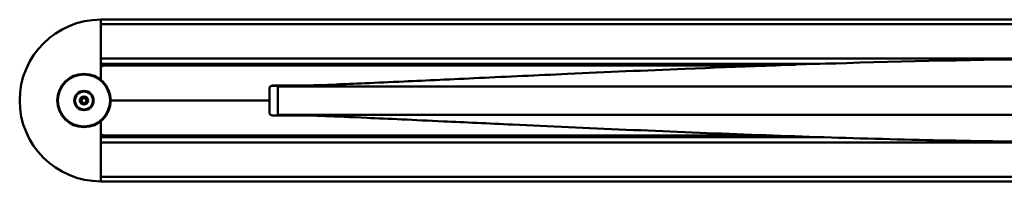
# Model space of a CAD drawing. Header units: millimetres. Extents: x 769 to 2336, y 1112 to 2601.
# Tile 1 of 14: x 769 to 1063, y 1117 to 1166. Entities that reach past the tile are written whole.
import ezdxf

# ---------------------------------------------------------------- set-up
doc = ezdxf.new("R2010")
doc.units = ezdxf.units.MM
doc.header["$LTSCALE"] = 10
doc.layers.add('Visibile (ISO)', color=7, linetype='Continuous', lineweight=50)

msp = doc.modelspace()

# ---------------------------------------------------------------- linework, layer by layer
at = {"layer": 'Visibile (ISO)'}
for p, q in [((792.93, 1165.95), (792.93, 1165.75)), ((792.93, 1165.95), (1533.43, 1165.95)), ((792.93, 1165.75), (792.93, 1164.76)), ((792.93, 1147.95), (792.93, 1165.7)), ((1533.43, 1164.56), (792.93, 1164.56)), ((792.93, 1154.35), (1533.43, 1154.35)), ((792.93, 1154.15), (792.93, 1152.89)), ((1008.2, 1152.69), (792.93, 1152.69)), ((802.73, 1152.37), (792.93, 1152.45)), ((793.93, 1152.21), (994.04, 1152.21)), ((959.32, 1152.45), (1000.93, 1152.45)), ((843.43, 1145.21), (843.43, 1141.71)), ((853.94, 1146.15), (844.09, 1146.15)), ((855.64, 1146.21), (844.43, 1146.21)), ((845.93, 1137.45), (845.93, 1145.95)), ((980.82, 1145.95), (980.82, 1145.95)), ((992.59, 1145.95), (988.79, 1145.95)), ((996.42, 1145.95), (992.59, 1145.95)), ((1000.3, 1145.95), (996.42, 1145.95)), ((1004.22, 1145.95), (1000.3, 1145.95)), ((1008.17, 1145.95), (1004.22, 1145.95)), ((1012.16, 1145.95), (1008.17, 1145.95)), ((1014.5, 1145.95), (1012.16, 1145.95)), ((1016.86, 1145.95), (1014.5, 1145.95)), ((1019.22, 1145.95), (1016.86, 1145.95)), ((1021.6, 1145.95), (1019.22, 1145.95)), ((1023.99, 1145.95), (1021.6, 1145.95)), ((1026.39, 1145.95), (1023.99, 1145.95)), ((1031.22, 1145.95), (1026.39, 1145.95)), ((1036.09, 1145.95), (1031.22, 1145.95)), ((1040.99, 1145.95), (1036.09, 1145.95)), ((1045.93, 1145.95), (1040.99, 1145.95)), ((1050.9, 1145.95), (1045.93, 1145.95)), ((1055.91, 1145.95), (1050.9, 1145.95)), ((1060.95, 1145.95), (1055.91, 1145.95)), ((1066.01, 1145.95), (1060.95, 1145.95)), ((843.43, 1141.71), (795.93, 1141.71)), ((843.43, 1141.71), (795.93, 1141.71)), ((843.43, 1138.21), (843.43, 1141.71)), ((792.93, 1117.7), (792.93, 1135.46)), ((844.15, 1137.25), (853.95, 1137.25)), ((855.1, 1137.21), (844.43, 1137.21)), ((877.14, 1137.45), (876.31, 1137.45)), ((877.98, 1137.45), (877.14, 1137.45)), ((882.4, 1137.45), (881.52, 1137.45)), ((883.3, 1137.45), (882.4, 1137.45)), ((884.2, 1137.45), (883.3, 1137.45)), ((885.12, 1137.45), (884.2, 1137.45)), ((980.82, 1137.45), (980.82, 1137.45)), ((992.59, 1137.45), (988.79, 1137.45)), ((996.42, 1137.45), (992.59, 1137.45)), ((1000.3, 1137.45), (996.42, 1137.45)), ((1004.22, 1137.45), (1000.3, 1137.45)), ((1008.17, 1137.45), (1004.22, 1137.45)), ((1012.16, 1137.45), (1008.17, 1137.45)), ((1014.5, 1137.45), (1012.16, 1137.45)), ((1016.86, 1137.45), (1014.5, 1137.45)), ((1019.22, 1137.45), (1016.86, 1137.45)), ((1021.6, 1137.45), (1019.22, 1137.45)), ((1023.99, 1137.45), (1021.6, 1137.45)), ((1026.39, 1137.45), (1023.99, 1137.45)), ((1031.22, 1137.45), (1026.39, 1137.45)), ((1036.09, 1137.45), (1031.22, 1137.45)), ((1040.99, 1137.45), (1036.09, 1137.45)), ((1045.93, 1137.45), (1040.99, 1137.45)), ((1050.9, 1137.45), (1045.93, 1137.45)), ((1055.91, 1137.45), (1050.9, 1137.45)), ((1060.95, 1137.45), (1055.91, 1137.45)), ((1066.01, 1137.45), (1060.95, 1137.45)), ((792.93, 1130.95), (802.73, 1131.04)), ((792.93, 1130.71), (1008.21, 1130.71)), ((792.93, 1130.51), (792.93, 1129.26)), ((793.93, 1131.21), (993.49, 1131.21)), ((1000.93, 1130.95), (959.32, 1130.95)), ((1533.43, 1129.06), (792.93, 1129.06)), ((792.93, 1118.85), (1533.43, 1118.85)), ((792.93, 1118.65), (792.93, 1117.65)), ((792.93, 1117.65), (792.93, 1117.45)), ((1533.43, 1117.45), (792.93, 1117.45))]:
    msp.add_line(p, q, dxfattribs=at)
for radius in [8, 7.8, 2.9, 2.7, 1.23, 0.75]:
    msp.add_circle((787.93, 1141.7), radius, dxfattribs=at)
for centre, radius, start, end in [((792.93, 1141.7), 24.25, 90, 270), ((793.93, 1151.21), 1, 90, 180), ((802.73, 1152.17), 0.2, 13.159, 89.5), ((959.32, 1151.45), 1, 90, 130.55), ((844.43, 1145.21), 1, 90, 180), ((844.43, 1145.19), 1, 106.2602, 180), ((844.43, 1138.21), 1, 180, 270), ((793.93, 1132.21), 1, 180, 270), ((802.73, 1131.24), 0.2, 270.5, 352.6659), ((959.32, 1131.95), 1, 227.7503, 270)]:
    msp.add_arc(centre, radius, start, end, dxfattribs=at)
for points, knots in [([(846.09, 1145.96), (847.52, 1145.97), (848.85, 1146), (852.59, 1146.1), (856.4, 1146.23), (868.35, 1146.72), (875.17, 1147.01), (890.44, 1147.71), (898.17, 1148.07), (914.71, 1148.85), (923.64, 1149.26), (944.2, 1150.2), (956.01, 1150.72), (983.84, 1151.86), (1000.01, 1152.46), (1038.08, 1153.59), (1060.11, 1154.03), (1106.43, 1154.31), (1130.78, 1154.05), (1178.54, 1152.94), (1202.07, 1152.1), (1247.42, 1150.23), (1269.97, 1149.17), (1295.23, 1148), (1300.74, 1147.74), (1312.82, 1147.18), (1318.86, 1146.91), (1328.16, 1146.52), (1331.78, 1146.37), (1337.88, 1146.14), (1339.82, 1146.08), (1342.55, 1146.01), (1343.42, 1145.99), (1344.94, 1145.96), (1345.32, 1145.96), (1345.68, 1145.96)], [0, 0, 0, 0, 4.693208, 4.693208, 9.69309, 9.69309, 13.291414, 13.291414, 16.074856, 16.074856, 18.957536, 18.957536, 22.600918, 22.600918, 27.500553, 27.500553, 34.110368, 34.110368, 41.399665, 41.399665, 48.497801, 48.497801, 55.327631, 55.327631, 57.354718, 57.354718, 60.242494, 60.242494, 62.965086, 62.965086, 66.199587, 66.199587, 69.848553, 69.848553, 71.112961, 71.112961, 71.112961, 71.112961]), ([(895.81, 1145.95), (895.51, 1145.95), (895.22, 1145.95), (894.62, 1145.95), (894.33, 1145.95), (894.03, 1145.95)], [-0.33852, -0.33852, -0.33852, -0.33852, -0.1692688, -0.1692688, -0.0000175, -0.0000175, -0.0000175, -0.0000175]), ([(910.82, 1145.95), (910.48, 1145.95), (910.15, 1145.95), (909.47, 1145.95), (909.14, 1145.95), (908.8, 1145.95)], [-0.3145289, -0.3145289, -0.3145289, -0.3145289, -0.1572671, -0.1572671, -0.0000054, -0.0000054, -0.0000054, -0.0000054]), ([(912.88, 1145.95), (912.54, 1145.95), (912.2, 1145.95), (911.51, 1145.95), (911.16, 1145.95), (910.82, 1145.95)], [-0.3144777, -0.3144777, -0.3144777, -0.3144777, -0.1572449, -0.1572449, -0.0000121, -0.0000121, -0.0000121, -0.0000121]), ([(914.99, 1145.95), (914.64, 1145.95), (914.29, 1145.95), (913.59, 1145.95), (913.24, 1145.95), (912.88, 1145.95)], [-0.314497, -0.314497, -0.314497, -0.314497, -0.1572577, -0.1572577, -0.0000185, -0.0000185, -0.0000185, -0.0000185]), ([(917.15, 1145.95), (916.79, 1145.95), (916.43, 1145.95), (915.71, 1145.95), (915.35, 1145.95), (914.99, 1145.95)], [-0.3146079, -0.3146079, -0.3146079, -0.3146079, -0.1573114, -0.1573114, -0.0000241, -0.0000241, -0.0000241, -0.0000241]), ([(919.35, 1145.95), (918.98, 1145.95), (918.62, 1145.95), (917.88, 1145.95), (917.52, 1145.95), (917.15, 1145.95)], [-0.3147459, -0.3147459, -0.3147459, -0.3147459, -0.1573872, -0.1573872, -0.0000285, -0.0000285, -0.0000285, -0.0000285]), ([(921.59, 1145.95), (921.22, 1145.95), (920.85, 1145.95), (920.1, 1145.95), (919.72, 1145.95), (919.35, 1145.95)], [-0.3149823, -0.3149823, -0.3149823, -0.3149823, -0.1575068, -0.1575068, -0.0000313, -0.0000313, -0.0000313, -0.0000313]), ([(924.12, 1145.95), (923.7, 1145.95), (923.28, 1145.95), (922.44, 1145.95), (922.02, 1145.95), (921.59, 1145.95)], [-0.3471103, -0.3471103, -0.3471103, -0.3471103, -0.1735666, -0.1735666, -0.0000324, -0.0000324, -0.0000324, -0.0000324]), ([(926.7, 1145.95), (926.27, 1145.95), (925.84, 1145.95), (924.98, 1145.95), (924.55, 1145.95), (924.12, 1145.95)], [-0.3475619, -0.3475619, -0.3475619, -0.3475619, -0.1737967, -0.1737967, -0.0000316, -0.0000316, -0.0000316, -0.0000316]), ([(929.33, 1145.95), (928.9, 1145.95), (928.46, 1145.95), (927.58, 1145.95), (927.14, 1145.95), (926.7, 1145.95)], [-0.3481125, -0.3481125, -0.3481125, -0.3481125, -0.1740708, -0.1740708, -0.000029, -0.000029, -0.000029, -0.000029]), ([(932.02, 1145.95), (931.57, 1145.95), (931.13, 1145.95), (930.23, 1145.95), (929.78, 1145.95), (929.33, 1145.95)], [-0.3487525, -0.3487525, -0.3487525, -0.3487525, -0.1743888, -0.1743888, -0.0000251, -0.0000251, -0.0000251, -0.0000251]), ([(934.77, 1145.95), (934.31, 1145.95), (933.85, 1145.95), (932.94, 1145.95), (932.48, 1145.95), (932.02, 1145.95)], [-0.3494922, -0.3494922, -0.3494922, -0.3494922, -0.1747562, -0.1747562, -0.0000202, -0.0000202, -0.0000202, -0.0000202]), ([(937.56, 1145.95), (937.09, 1145.95), (936.63, 1145.95), (935.7, 1145.95), (935.23, 1145.95), (934.77, 1145.95)], [-0.3503275, -0.3503275, -0.3503275, -0.3503275, -0.1751712, -0.1751712, -0.0000149, -0.0000149, -0.0000149, -0.0000149]), ([(940.41, 1145.95), (939.93, 1145.95), (939.46, 1145.95), (938.51, 1145.95), (938.04, 1145.95), (937.56, 1145.95)], [-0.3512533, -0.3512533, -0.3512533, -0.3512533, -0.1756312, -0.1756312, -0.0000092, -0.0000092, -0.0000092, -0.0000092]), ([(943.31, 1145.95), (942.83, 1145.95), (942.34, 1145.95), (941.38, 1145.95), (940.89, 1145.95), (940.41, 1145.95)], [-0.3522795, -0.3522795, -0.3522795, -0.3522795, -0.1761416, -0.1761416, -0.0000036, -0.0000036, -0.0000036, -0.0000036]), ([(946.26, 1145.95), (945.77, 1145.95), (945.28, 1145.95), (944.29, 1145.95), (943.8, 1145.95), (943.31, 1145.95)], [-0.3534026, -0.3534026, -0.3534026, -0.3534026, -0.1767032, -0.1767032, -0.0000037, -0.0000037, -0.0000037, -0.0000037]), ([(949.26, 1145.95), (948.76, 1145.95), (948.26, 1145.95), (947.26, 1145.95), (946.76, 1145.95), (946.26, 1145.95)], [-0.3546214, -0.3546214, -0.3546214, -0.3546214, -0.177315, -0.177315, -0.0000086, -0.0000086, -0.0000086, -0.0000086]), ([(952.31, 1145.95), (951.81, 1145.95), (951.3, 1145.95), (950.28, 1145.95), (949.77, 1145.95), (949.26, 1145.95)], [-0.3559232, -0.3559232, -0.3559232, -0.3559232, -0.177968, -0.177968, -0.0000127, -0.0000127, -0.0000127, -0.0000127]), ([(955.16, 1145.95), (954.68, 1145.95), (954.21, 1145.95), (953.26, 1145.95), (952.79, 1145.95), (952.31, 1145.95)], [-0.327482, -0.327482, -0.327482, -0.327482, -0.1637491, -0.1637491, -0.0000163, -0.0000163, -0.0000163, -0.0000163]), ([(958.04, 1145.95), (957.56, 1145.95), (957.08, 1145.95), (956.12, 1145.95), (955.64, 1145.95), (955.16, 1145.95)], [-0.3286988, -0.3286988, -0.3286988, -0.3286988, -0.1643588, -0.1643588, -0.0000188, -0.0000188, -0.0000188, -0.0000188]), ([(960.96, 1145.95), (960.47, 1145.95), (959.99, 1145.95), (959.01, 1145.95), (958.52, 1145.95), (958.04, 1145.95)], [-0.3299798, -0.3299798, -0.3299798, -0.3299798, -0.1650003, -0.1650003, -0.0000208, -0.0000208, -0.0000208, -0.0000208]), ([(963.92, 1145.95), (963.43, 1145.95), (962.93, 1145.95), (961.95, 1145.95), (961.45, 1145.95), (960.96, 1145.95)], [-0.331304, -0.331304, -0.331304, -0.331304, -0.1656632, -0.1656632, -0.0000225, -0.0000225, -0.0000225, -0.0000225]), ([(966.92, 1145.95), (966.42, 1145.95), (965.92, 1145.95), (964.92, 1145.95), (964.42, 1145.95), (963.92, 1145.95)], [-0.332679, -0.332679, -0.332679, -0.332679, -0.1663514, -0.1663514, -0.0000239, -0.0000239, -0.0000239, -0.0000239]), ([(988.79, 1145.95), (988.16, 1145.95), (987.54, 1145.95), (986.29, 1145.95), (985.66, 1145.95), (985.04, 1145.95)], [-0.3970938, -0.3970938, -0.3970938, -0.3970938, -0.1985719, -0.1985719, -0.00005, -0.00005, -0.00005, -0.00005]), ([(1345.68, 1137.45), (1344.25, 1137.44), (1343.04, 1137.41), (1339.37, 1137.31), (1336.57, 1137.22), (1327.39, 1136.86), (1321.6, 1136.61), (1307.53, 1135.98), (1299.69, 1135.62), (1283.48, 1134.86), (1275.1, 1134.47), (1256.05, 1133.59), (1245.19, 1133.1), (1219.65, 1132.01), (1204.84, 1131.43), (1169.66, 1130.24), (1149.18, 1129.71), (1104.32, 1129.1), (1079.83, 1129.14), (1032.08, 1129.93), (1008.7, 1130.63), (961.94, 1132.39), (938.11, 1133.47), (909.04, 1134.82), (902.03, 1135.15), (886.74, 1135.86), (878.81, 1136.23), (867.53, 1136.72), (863.46, 1136.89), (856.54, 1137.16), (853.99, 1137.25), (850.41, 1137.37), (849.66, 1137.39), (847.7, 1137.43), (846.84, 1137.44), (846.09, 1137.45)], [0, 0, 0, 0, 5.000158, 5.000158, 8.97564, 8.97564, 12.562652, 12.562652, 15.559589, 15.559589, 18.313529, 18.313529, 21.693595, 21.693595, 26.199965, 26.199965, 32.359513, 32.359513, 39.678991, 39.678991, 46.716608, 46.716608, 53.920917, 53.920917, 56.297909, 56.297909, 59.527116, 59.527116, 62.228871, 62.228871, 65.252641, 65.252641, 68.684724, 68.684724, 71.127811, 71.127811, 71.127811, 71.127811]), ([(895.81, 1137.45), (895.51, 1137.45), (895.22, 1137.45), (894.62, 1137.45), (894.33, 1137.45), (894.03, 1137.45)], [0.0000319, 0.0000319, 0.0000319, 0.0000319, 0.1692831, 0.1692831, 0.3385344, 0.3385344, 0.3385344, 0.3385344]), ([(910.82, 1137.45), (910.48, 1137.45), (910.15, 1137.45), (909.47, 1137.45), (909.14, 1137.45), (908.8, 1137.45)], [0.0000058, 0.0000058, 0.0000058, 0.0000058, 0.1572675, 0.1572675, 0.3145292, 0.3145292, 0.3145292, 0.3145292]), ([(912.88, 1137.45), (912.54, 1137.45), (912.2, 1137.45), (911.51, 1137.45), (911.16, 1137.45), (910.82, 1137.45)], [0.0000027, 0.0000027, 0.0000027, 0.0000027, 0.1572354, 0.1572354, 0.3144682, 0.3144682, 0.3144682, 0.3144682]), ([(914.99, 1137.45), (914.64, 1137.45), (914.29, 1137.45), (913.59, 1137.45), (913.24, 1137.45), (912.88, 1137.45)], [0.0000083, 0.0000083, 0.0000083, 0.0000083, 0.1572475, 0.1572475, 0.3144867, 0.3144867, 0.3144867, 0.3144867]), ([(917.15, 1137.45), (916.79, 1137.45), (916.43, 1137.45), (915.71, 1137.45), (915.35, 1137.45), (914.99, 1137.45)], [0.0000127, 0.0000127, 0.0000127, 0.0000127, 0.1572934, 0.1572934, 0.3145649, 0.3145649, 0.3145649, 0.3145649]), ([(919.35, 1137.45), (918.98, 1137.45), (918.62, 1137.45), (917.88, 1137.45), (917.52, 1137.45), (917.15, 1137.45)], [0.0000155, 0.0000155, 0.0000155, 0.0000155, 0.1573741, 0.1573741, 0.3147328, 0.3147328, 0.3147328, 0.3147328]), ([(921.59, 1137.45), (921.22, 1137.45), (920.85, 1137.45), (920.1, 1137.45), (919.72, 1137.45), (919.35, 1137.45)], [0.0000165, 0.0000165, 0.0000165, 0.0000165, 0.1574919, 0.1574919, 0.3149674, 0.3149674, 0.3149674, 0.3149674]), ([(924.12, 1137.45), (923.7, 1137.45), (923.28, 1137.45), (922.44, 1137.45), (922.02, 1137.45), (921.59, 1137.45)], [0.0000158, 0.0000158, 0.0000158, 0.0000158, 0.1735515, 0.1735515, 0.3470779, 0.3470779, 0.3470779, 0.3470779]), ([(926.7, 1137.45), (926.27, 1137.45), (925.84, 1137.45), (924.98, 1137.45), (924.55, 1137.45), (924.12, 1137.45)], [0.0000132, 0.0000132, 0.0000132, 0.0000132, 0.1737784, 0.1737784, 0.3475435, 0.3475435, 0.3475435, 0.3475435]), ([(929.33, 1137.45), (928.9, 1137.45), (928.46, 1137.45), (927.58, 1137.45), (927.14, 1137.45), (926.7, 1137.45)], [0.0000093, 0.0000093, 0.0000093, 0.0000093, 0.174051, 0.174051, 0.3480928, 0.3480928, 0.3480928, 0.3480928]), ([(932.02, 1137.45), (931.57, 1137.45), (931.13, 1137.45), (930.23, 1137.45), (929.78, 1137.45), (929.33, 1137.45)], [0.0000044, 0.0000044, 0.0000044, 0.0000044, 0.1743681, 0.1743681, 0.3487319, 0.3487319, 0.3487319, 0.3487319]), ([(934.77, 1137.45), (934.31, 1137.45), (933.85, 1137.45), (932.94, 1137.45), (932.48, 1137.45), (932.02, 1137.45)], [0.000003, 0.000003, 0.000003, 0.000003, 0.174739, 0.174739, 0.349475, 0.349475, 0.349475, 0.349475]), ([(937.56, 1137.45), (937.09, 1137.45), (936.63, 1137.45), (935.7, 1137.45), (935.23, 1137.45), (934.77, 1137.45)], [0.0000087, 0.0000087, 0.0000087, 0.0000087, 0.1751651, 0.1751651, 0.3503214, 0.3503214, 0.3503214, 0.3503214]), ([(940.41, 1137.45), (939.93, 1137.45), (939.46, 1137.45), (938.51, 1137.45), (938.04, 1137.45), (937.56, 1137.45)], [0.0000142, 0.0000142, 0.0000142, 0.0000142, 0.1756364, 0.1756364, 0.3512585, 0.3512585, 0.3512585, 0.3512585]), ([(943.31, 1137.45), (942.83, 1137.45), (942.34, 1137.45), (941.38, 1137.45), (940.89, 1137.45), (940.41, 1137.45)], [0.0000196, 0.0000196, 0.0000196, 0.0000196, 0.1761576, 0.1761576, 0.3522956, 0.3522956, 0.3522956, 0.3522956]), ([(946.26, 1137.45), (945.77, 1137.45), (945.28, 1137.45), (944.29, 1137.45), (943.8, 1137.45), (943.31, 1137.45)], [0.0000245, 0.0000245, 0.0000245, 0.0000245, 0.176724, 0.176724, 0.3534234, 0.3534234, 0.3534234, 0.3534234]), ([(949.26, 1137.45), (948.76, 1137.45), (948.26, 1137.45), (947.26, 1137.45), (946.76, 1137.45), (946.26, 1137.45)], [0.0000286, 0.0000286, 0.0000286, 0.0000286, 0.1773351, 0.1773351, 0.3546415, 0.3546415, 0.3546415, 0.3546415]), ([(952.31, 1137.45), (951.81, 1137.45), (951.3, 1137.45), (950.28, 1137.45), (949.77, 1137.45), (949.26, 1137.45)], [0.0000322, 0.0000322, 0.0000322, 0.0000322, 0.1779874, 0.1779874, 0.3559427, 0.3559427, 0.3559427, 0.3559427]), ([(955.16, 1137.45), (954.68, 1137.45), (954.21, 1137.45), (953.26, 1137.45), (952.79, 1137.45), (952.31, 1137.45)], [0.0000346, 0.0000346, 0.0000346, 0.0000346, 0.1637675, 0.1637675, 0.3275004, 0.3275004, 0.3275004, 0.3275004]), ([(958.04, 1137.45), (957.56, 1137.45), (957.08, 1137.45), (956.12, 1137.45), (955.64, 1137.45), (955.16, 1137.45)], [0.0000367, 0.0000367, 0.0000367, 0.0000367, 0.1643767, 0.1643767, 0.3287167, 0.3287167, 0.3287167, 0.3287167]), ([(960.96, 1137.45), (960.47, 1137.45), (959.99, 1137.45), (959.01, 1137.45), (958.52, 1137.45), (958.04, 1137.45)], [0.0000384, 0.0000384, 0.0000384, 0.0000384, 0.1650178, 0.1650178, 0.3299973, 0.3299973, 0.3299973, 0.3299973]), ([(963.92, 1137.45), (963.43, 1137.45), (962.93, 1137.45), (961.95, 1137.45), (961.45, 1137.45), (960.96, 1137.45)], [0.0000398, 0.0000398, 0.0000398, 0.0000398, 0.1656805, 0.1656805, 0.3313213, 0.3313213, 0.3313213, 0.3313213]), ([(966.92, 1137.45), (966.42, 1137.45), (965.92, 1137.45), (964.92, 1137.45), (964.42, 1137.45), (963.92, 1137.45)], [0.0000347, 0.0000347, 0.0000347, 0.0000347, 0.1663623, 0.1663623, 0.3326898, 0.3326898, 0.3326898, 0.3326898]), ([(988.79, 1137.45), (988.16, 1137.45), (987.54, 1137.45), (986.29, 1137.45), (985.66, 1137.45), (985.04, 1137.45)], [0.0000702, 0.0000702, 0.0000702, 0.0000702, 0.1985921, 0.1985921, 0.397114, 0.397114, 0.397114, 0.397114])]:
    msp.add_open_spline(points, degree=3, knots=knots, dxfattribs=at)
for points in [[(845.97, 1145.95), (845.96, 1145.95), (845.94, 1145.95), (845.93, 1145.95)], [(846.11, 1145.95), (846.05, 1145.95), (846, 1145.95), (845.97, 1145.95)], [(846.31, 1145.95), (846.23, 1145.95), (846.17, 1145.95), (846.11, 1145.95)], [(846.58, 1145.95), (846.48, 1145.95), (846.39, 1145.95), (846.31, 1145.95)], [(846.75, 1145.95), (846.69, 1145.95), (846.64, 1145.95), (846.58, 1145.95)], [(846.94, 1145.95), (846.88, 1145.95), (846.81, 1145.95), (846.75, 1145.95)], [(847.15, 1145.95), (847.08, 1145.95), (847.01, 1145.95), (846.94, 1145.95)], [(847.38, 1145.95), (847.3, 1145.95), (847.22, 1145.95), (847.15, 1145.95)], [(847.72, 1145.95), (847.6, 1145.95), (847.49, 1145.95), (847.38, 1145.95)], [(848.11, 1145.95), (847.97, 1145.95), (847.84, 1145.95), (847.72, 1145.95)], [(848.54, 1145.95), (848.39, 1145.95), (848.24, 1145.95), (848.11, 1145.95)], [(849.12, 1145.95), (848.91, 1145.95), (848.72, 1145.95), (848.54, 1145.95)], [(849.43, 1145.95), (849.32, 1145.95), (849.22, 1145.95), (849.12, 1145.95)], [(849.77, 1145.95), (849.65, 1145.95), (849.54, 1145.95), (849.43, 1145.95)], [(850.31, 1145.95), (850.12, 1145.95), (849.94, 1145.95), (849.77, 1145.95)], [(850.9, 1145.95), (850.69, 1145.95), (850.5, 1145.95), (850.31, 1145.95)], [(851.53, 1145.95), (851.31, 1145.95), (851.1, 1145.95), (850.9, 1145.95)], [(852.22, 1145.95), (851.98, 1145.95), (851.75, 1145.95), (851.53, 1145.95)], [(853.06, 1145.95), (852.77, 1145.95), (852.49, 1145.95), (852.22, 1145.95)], [(853.51, 1145.95), (853.35, 1145.95), (853.2, 1145.95), (853.06, 1145.95)], [(853.98, 1145.95), (853.82, 1145.95), (853.66, 1145.95), (853.51, 1145.95)], [(854.45, 1145.95), (854.29, 1145.95), (854.13, 1145.95), (853.98, 1145.95)], [(854.95, 1145.95), (854.78, 1145.95), (854.61, 1145.95), (854.45, 1145.95)], [(855.74, 1145.95), (855.47, 1145.95), (855.2, 1145.95), (854.95, 1145.95)], [(856.58, 1145.95), (856.29, 1145.95), (856.01, 1145.95), (855.74, 1145.95)], [(857.47, 1145.95), (857.16, 1145.95), (856.87, 1145.95), (856.58, 1145.95)], [(858.42, 1145.95), (858.09, 1145.95), (857.78, 1145.95), (857.47, 1145.95)], [(859.51, 1145.95), (859.13, 1145.95), (858.77, 1145.95), (858.42, 1145.95)], [(860.1, 1145.95), (859.9, 1145.95), (859.7, 1145.95), (859.51, 1145.95)], [(860.7, 1145.95), (860.5, 1145.95), (860.29, 1145.95), (860.1, 1145.95)], [(861.3, 1145.95), (861.1, 1145.95), (860.9, 1145.95), (860.7, 1145.95)], [(861.91, 1145.95), (861.71, 1145.95), (861.5, 1145.95), (861.3, 1145.95)], [(862.96, 1145.95), (862.6, 1145.95), (862.25, 1145.95), (861.91, 1145.95)], [(864.06, 1145.95), (863.68, 1145.95), (863.32, 1145.95), (862.96, 1145.95)], [(865.21, 1145.95), (864.82, 1145.95), (864.43, 1145.95), (864.06, 1145.95)], [(866.42, 1145.95), (866, 1145.95), (865.6, 1145.95), (865.21, 1145.95)], [(867.68, 1145.95), (867.25, 1145.95), (866.83, 1145.95), (866.42, 1145.95)], [(868.97, 1145.95), (868.53, 1145.95), (868.1, 1145.95), (867.68, 1145.95)], [(870.31, 1145.95), (869.85, 1145.95), (869.4, 1145.95), (868.97, 1145.95)], [(871.72, 1145.95), (871.24, 1145.95), (870.77, 1145.95), (870.31, 1145.95)], [(873.18, 1145.95), (872.68, 1145.95), (872.19, 1145.95), (871.72, 1145.95)], [(874.71, 1145.95), (874.19, 1145.95), (873.68, 1145.95), (873.18, 1145.95)], [(876.31, 1145.95), (875.77, 1145.95), (875.23, 1145.95), (874.71, 1145.95)], [(877.14, 1145.95), (876.86, 1145.95), (876.58, 1145.95), (876.31, 1145.95)], [(877.98, 1145.95), (877.69, 1145.95), (877.41, 1145.95), (877.14, 1145.95)], [(879.13, 1145.95), (878.74, 1145.95), (878.35, 1145.95), (877.98, 1145.95)], [(880.31, 1145.95), (879.91, 1145.95), (879.51, 1145.95), (879.13, 1145.95)], [(881.52, 1145.95), (881.11, 1145.95), (880.7, 1145.95), (880.31, 1145.95)], [(882.4, 1145.95), (882.11, 1145.95), (881.81, 1145.95), (881.52, 1145.95)], [(883.3, 1145.95), (883, 1145.95), (882.7, 1145.95), (882.4, 1145.95)], [(884.2, 1145.95), (883.9, 1145.95), (883.6, 1145.95), (883.3, 1145.95)], [(885.12, 1145.95), (884.81, 1145.95), (884.51, 1145.95), (884.2, 1145.95)], [(886.38, 1145.95), (885.96, 1145.95), (885.54, 1145.95), (885.12, 1145.95)], [(887.68, 1145.95), (887.24, 1145.95), (886.81, 1145.95), (886.38, 1145.95)], [(889, 1145.95), (888.55, 1145.95), (888.11, 1145.95), (887.68, 1145.95)], [(890.63, 1145.95), (890.08, 1145.95), (889.54, 1145.95), (889, 1145.95)], [(892.31, 1145.95), (891.74, 1145.95), (891.18, 1145.95), (890.63, 1145.95)], [(894.03, 1145.95), (893.46, 1145.95), (892.88, 1145.95), (892.31, 1145.95)], [(897.63, 1145.95), (897.01, 1145.95), (896.41, 1145.95), (895.81, 1145.95)], [(898.68, 1145.95), (898.33, 1145.95), (897.98, 1145.95), (897.63, 1145.95)], [(899.75, 1145.95), (899.39, 1145.95), (899.04, 1145.95), (898.68, 1145.95)], [(900.82, 1145.95), (900.46, 1145.95), (900.1, 1145.95), (899.75, 1145.95)], [(901.91, 1145.95), (901.54, 1145.95), (901.18, 1145.95), (900.82, 1145.95)], [(903.58, 1145.95), (903.01, 1145.95), (902.46, 1145.95), (901.91, 1145.95)], [(905.28, 1145.95), (904.71, 1145.95), (904.14, 1145.95), (903.58, 1145.95)], [(907.02, 1145.95), (906.44, 1145.95), (905.86, 1145.95), (905.28, 1145.95)], [(908.8, 1145.95), (908.21, 1145.95), (907.61, 1145.95), (907.02, 1145.95)], [(969.96, 1145.95), (968.94, 1145.95), (967.93, 1145.95), (966.92, 1145.95)], [(972.41, 1145.95), (971.59, 1145.95), (970.77, 1145.95), (969.96, 1145.95)], [(974.89, 1145.95), (974.06, 1145.95), (973.24, 1145.95), (972.41, 1145.95)], [(977.4, 1145.95), (976.56, 1145.95), (975.73, 1145.95), (974.89, 1145.95)], [(979.29, 1145.95), (978.66, 1145.95), (978.03, 1145.95), (977.4, 1145.95)], [(981.19, 1145.95), (980.56, 1145.95), (979.92, 1145.95), (979.29, 1145.95)], [(985.04, 1145.95), (983.75, 1145.95), (982.47, 1145.95), (981.19, 1145.95)], [(845.97, 1137.45), (845.96, 1137.45), (845.94, 1137.45), (845.93, 1137.45)], [(846.11, 1137.45), (846.05, 1137.45), (846, 1137.45), (845.97, 1137.45)], [(846.31, 1137.45), (846.23, 1137.45), (846.17, 1137.45), (846.11, 1137.45)], [(846.58, 1137.45), (846.48, 1137.45), (846.39, 1137.45), (846.31, 1137.45)], [(846.75, 1137.45), (846.69, 1137.45), (846.64, 1137.45), (846.58, 1137.45)], [(846.94, 1137.45), (846.88, 1137.45), (846.81, 1137.45), (846.75, 1137.45)], [(847.15, 1137.45), (847.08, 1137.45), (847.01, 1137.45), (846.94, 1137.45)], [(847.38, 1137.45), (847.3, 1137.45), (847.22, 1137.45), (847.15, 1137.45)], [(847.72, 1137.45), (847.6, 1137.45), (847.49, 1137.45), (847.38, 1137.45)], [(848.11, 1137.45), (847.97, 1137.45), (847.84, 1137.45), (847.72, 1137.45)], [(848.54, 1137.45), (848.39, 1137.45), (848.24, 1137.45), (848.11, 1137.45)], [(849.12, 1137.45), (848.91, 1137.45), (848.72, 1137.45), (848.54, 1137.45)], [(849.43, 1137.45), (849.32, 1137.45), (849.22, 1137.45), (849.12, 1137.45)], [(849.77, 1137.45), (849.65, 1137.45), (849.54, 1137.45), (849.43, 1137.45)], [(850.31, 1137.45), (850.12, 1137.45), (849.94, 1137.45), (849.77, 1137.45)], [(850.9, 1137.45), (850.69, 1137.45), (850.5, 1137.45), (850.31, 1137.45)], [(851.53, 1137.45), (851.31, 1137.45), (851.1, 1137.45), (850.9, 1137.45)], [(852.22, 1137.45), (851.98, 1137.45), (851.75, 1137.45), (851.53, 1137.45)], [(853.06, 1137.45), (852.77, 1137.45), (852.49, 1137.45), (852.22, 1137.45)], [(853.51, 1137.45), (853.35, 1137.45), (853.2, 1137.45), (853.06, 1137.45)], [(853.98, 1137.45), (853.82, 1137.45), (853.66, 1137.45), (853.51, 1137.45)], [(854.45, 1137.45), (854.29, 1137.45), (854.13, 1137.45), (853.98, 1137.45)], [(854.95, 1137.45), (854.78, 1137.45), (854.61, 1137.45), (854.45, 1137.45)], [(855.74, 1137.45), (855.47, 1137.45), (855.2, 1137.45), (854.95, 1137.45)], [(856.58, 1137.45), (856.29, 1137.45), (856.01, 1137.45), (855.74, 1137.45)], [(857.47, 1137.45), (857.16, 1137.45), (856.87, 1137.45), (856.58, 1137.45)], [(858.42, 1137.45), (858.09, 1137.45), (857.78, 1137.45), (857.47, 1137.45)], [(859.51, 1137.45), (859.13, 1137.45), (858.77, 1137.45), (858.42, 1137.45)], [(860.1, 1137.45), (859.9, 1137.45), (859.7, 1137.45), (859.51, 1137.45)], [(860.7, 1137.45), (860.5, 1137.45), (860.29, 1137.45), (860.1, 1137.45)], [(861.3, 1137.45), (861.1, 1137.45), (860.9, 1137.45), (860.7, 1137.45)], [(861.91, 1137.45), (861.71, 1137.45), (861.5, 1137.45), (861.3, 1137.45)], [(862.96, 1137.45), (862.6, 1137.45), (862.25, 1137.45), (861.91, 1137.45)], [(864.06, 1137.45), (863.68, 1137.45), (863.32, 1137.45), (862.96, 1137.45)], [(865.21, 1137.45), (864.82, 1137.45), (864.43, 1137.45), (864.06, 1137.45)], [(866.42, 1137.45), (866, 1137.45), (865.6, 1137.45), (865.21, 1137.45)], [(867.68, 1137.45), (867.25, 1137.45), (866.83, 1137.45), (866.42, 1137.45)], [(868.97, 1137.45), (868.53, 1137.45), (868.1, 1137.45), (867.68, 1137.45)], [(870.31, 1137.45), (869.85, 1137.45), (869.4, 1137.45), (868.97, 1137.45)], [(871.72, 1137.45), (871.24, 1137.45), (870.77, 1137.45), (870.31, 1137.45)], [(873.18, 1137.45), (872.68, 1137.45), (872.19, 1137.45), (871.72, 1137.45)], [(874.71, 1137.45), (874.19, 1137.45), (873.68, 1137.45), (873.18, 1137.45)], [(876.31, 1137.45), (875.77, 1137.45), (875.23, 1137.45), (874.71, 1137.45)], [(879.13, 1137.45), (878.74, 1137.45), (878.35, 1137.45), (877.98, 1137.45)], [(880.31, 1137.45), (879.91, 1137.45), (879.51, 1137.45), (879.13, 1137.45)], [(881.52, 1137.45), (881.11, 1137.45), (880.7, 1137.45), (880.31, 1137.45)], [(886.38, 1137.45), (885.96, 1137.45), (885.54, 1137.45), (885.12, 1137.45)], [(887.68, 1137.45), (887.24, 1137.45), (886.81, 1137.45), (886.38, 1137.45)], [(889, 1137.45), (888.55, 1137.45), (888.11, 1137.45), (887.68, 1137.45)], [(890.63, 1137.45), (890.08, 1137.45), (889.54, 1137.45), (889, 1137.45)], [(892.31, 1137.45), (891.74, 1137.45), (891.18, 1137.45), (890.63, 1137.45)], [(894.03, 1137.45), (893.46, 1137.45), (892.88, 1137.45), (892.31, 1137.45)], [(897.63, 1137.45), (897.01, 1137.45), (896.41, 1137.45), (895.81, 1137.45)], [(898.68, 1137.45), (898.33, 1137.45), (897.98, 1137.45), (897.63, 1137.45)], [(899.75, 1137.45), (899.39, 1137.45), (899.04, 1137.45), (898.68, 1137.45)], [(900.82, 1137.45), (900.46, 1137.45), (900.1, 1137.45), (899.75, 1137.45)], [(901.91, 1137.45), (901.54, 1137.45), (901.18, 1137.45), (900.82, 1137.45)], [(903.58, 1137.45), (903.01, 1137.45), (902.46, 1137.45), (901.91, 1137.45)], [(905.28, 1137.45), (904.71, 1137.45), (904.14, 1137.45), (903.58, 1137.45)], [(907.02, 1137.45), (906.44, 1137.45), (905.86, 1137.45), (905.28, 1137.45)], [(908.8, 1137.45), (908.21, 1137.45), (907.61, 1137.45), (907.02, 1137.45)], [(969.96, 1137.45), (968.94, 1137.45), (967.93, 1137.45), (966.92, 1137.45)], [(972.41, 1137.45), (971.59, 1137.45), (970.77, 1137.45), (969.96, 1137.45)], [(974.89, 1137.45), (974.06, 1137.45), (973.24, 1137.45), (972.41, 1137.45)], [(977.4, 1137.45), (976.56, 1137.45), (975.73, 1137.45), (974.89, 1137.45)], [(979.29, 1137.45), (978.66, 1137.45), (978.03, 1137.45), (977.4, 1137.45)], [(981.19, 1137.45), (980.56, 1137.45), (979.92, 1137.45), (979.29, 1137.45)], [(985.04, 1137.45), (983.75, 1137.45), (982.47, 1137.45), (981.19, 1137.45)]]:
    msp.add_open_spline(points, degree=3, dxfattribs=at)

doc.saveas('drawing.dxf')
